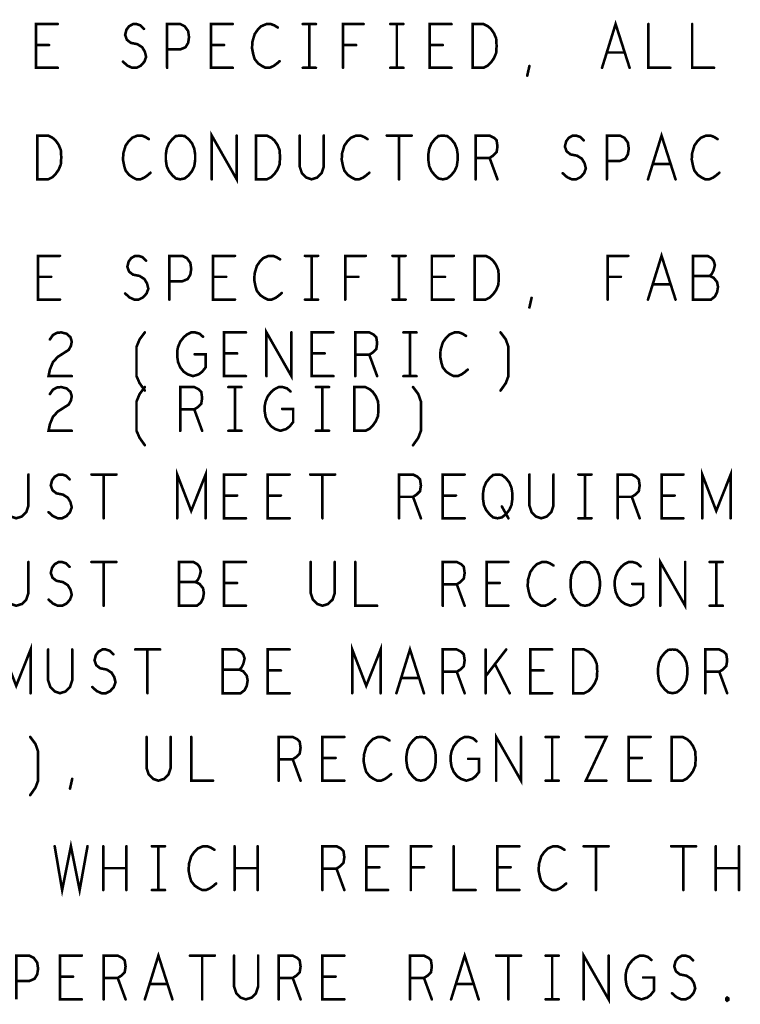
# Model space of a CAD drawing. Extents: x 28 to 61, y 24.9 to 46.
# Tile 76 of 96: x 50 to 51.6, y 36 to 38.3. Entities that reach past the tile are written whole.
import ezdxf

# ---------------------------------------------------------------- set-up
doc = ezdxf.new("R2010")
doc.units = 0
doc.layers.add('1', color=2, linetype='CONTINUOUS')

msp = doc.modelspace()

# ---------------------------------------------------------------- linework, layer by layer
at = {"layer": '1', "const_width": 0.006}
for points in [[(50.09, 38.171), (50.04, 38.171), (50.04, 38.271), (50.09, 38.271)], [(50.239, 38.185), (50.249, 38.176), (50.26, 38.171), (50.27, 38.171), (50.28, 38.176), (50.288, 38.185), (50.292, 38.196), (50.289, 38.208), (50.283, 38.218), (50.272, 38.225), (50.257, 38.228), (50.248, 38.235), (50.244, 38.246), (50.247, 38.258), (50.253, 38.266), (50.262, 38.271), (50.27, 38.271), (50.279, 38.268), (50.287, 38.26)], [(50.34, 38.171), (50.34, 38.271), (50.37, 38.271), (50.38, 38.266), (50.388, 38.255), (50.39, 38.241), (50.388, 38.228), (50.382, 38.218), (50.37, 38.213), (50.34, 38.213)], [(50.49, 38.171), (50.44, 38.171), (50.44, 38.271), (50.49, 38.271)], [(50.593, 38.263), (50.585, 38.268), (50.577, 38.271), (50.567, 38.271), (50.555, 38.266), (50.547, 38.258), (50.54, 38.248), (50.535, 38.231), (50.534, 38.216), (50.537, 38.201), (50.54, 38.191), (50.548, 38.181), (50.557, 38.175), (50.565, 38.171), (50.574, 38.171), (50.583, 38.175), (50.59, 38.18), (50.597, 38.186)], [(50.65, 38.271), (50.68, 38.271)], [(50.665, 38.271), (50.665, 38.171)], [(50.742, 38.171), (50.742, 38.271), (50.789, 38.271)], [(50.85, 38.271), (50.88, 38.271)], [(50.865, 38.271), (50.865, 38.171)], [(50.99, 38.171), (50.94, 38.171), (50.94, 38.271), (50.99, 38.271)], [(51.038, 38.171), (51.038, 38.271), (51.063, 38.271), (51.073, 38.266), (51.08, 38.26), (51.087, 38.25), (51.092, 38.238), (51.093, 38.221), (51.092, 38.205), (51.087, 38.193), (51.08, 38.183), (51.073, 38.176), (51.063, 38.171), (51.038, 38.171)], [(51.334, 38.171), (51.365, 38.271), (51.397, 38.171)], [(51.44, 38.271), (51.44, 38.171), (51.49, 38.171)], [(51.54, 38.271), (51.54, 38.171), (51.59, 38.171)], [(50.07, 38.223), (50.04, 38.223)], [(50.47, 38.223), (50.44, 38.223)], [(50.772, 38.223), (50.742, 38.223)], [(50.97, 38.223), (50.94, 38.223)], [(51.385, 38.206), (51.345, 38.206)], [(50.65, 38.171), (50.68, 38.171)], [(50.85, 38.171), (50.88, 38.171)], [(51.163, 38.153), (51.168, 38.175)], [(50.442, 37.916), (50.442, 38.016), (50.499, 37.916), (50.499, 38.016)], [(51.439, 37.916), (51.47, 38.016), (51.502, 37.916)], [(50.043, 37.916), (50.043, 38.016), (50.068, 38.016), (50.078, 38.011), (50.085, 38.005), (50.092, 37.995), (50.097, 37.983), (50.098, 37.966), (50.097, 37.95), (50.092, 37.938), (50.085, 37.928), (50.078, 37.921), (50.068, 37.916), (50.043, 37.916)], [(50.298, 38.008), (50.29, 38.013), (50.282, 38.016), (50.272, 38.016), (50.26, 38.011), (50.252, 38.003), (50.245, 37.993), (50.24, 37.976), (50.239, 37.961), (50.242, 37.946), (50.245, 37.936), (50.253, 37.926), (50.262, 37.92), (50.27, 37.916), (50.279, 37.916), (50.288, 37.92), (50.295, 37.925), (50.302, 37.931)], [(50.37, 37.916), (50.36, 37.918), (50.352, 37.925), (50.344, 37.935), (50.339, 37.946), (50.337, 37.96), (50.337, 37.973), (50.339, 37.986), (50.344, 37.998), (50.352, 38.008), (50.36, 38.015), (50.37, 38.016), (50.38, 38.015), (50.389, 38.008), (50.397, 37.998), (50.402, 37.986), (50.404, 37.973), (50.404, 37.96), (50.402, 37.946), (50.397, 37.935), (50.389, 37.925), (50.38, 37.918), (50.37, 37.916)], [(50.543, 37.916), (50.543, 38.016), (50.568, 38.016), (50.578, 38.011), (50.585, 38.005), (50.592, 37.995), (50.597, 37.983), (50.598, 37.966), (50.597, 37.95), (50.592, 37.938), (50.585, 37.928), (50.578, 37.921), (50.568, 37.916), (50.543, 37.916)], [(50.643, 38.016), (50.643, 37.945), (50.648, 37.93), (50.658, 37.92), (50.67, 37.916), (50.683, 37.92), (50.693, 37.93), (50.698, 37.945), (50.698, 38.016)], [(50.798, 38.008), (50.79, 38.013), (50.782, 38.016), (50.772, 38.016), (50.76, 38.011), (50.752, 38.003), (50.745, 37.993), (50.74, 37.976), (50.739, 37.961), (50.742, 37.946), (50.745, 37.936), (50.753, 37.926), (50.762, 37.92), (50.77, 37.916), (50.779, 37.916), (50.788, 37.92), (50.795, 37.925), (50.802, 37.931)], [(50.842, 38.016), (50.899, 38.016)], [(50.87, 38.016), (50.87, 37.916)], [(50.97, 37.916), (50.96, 37.918), (50.952, 37.925), (50.944, 37.935), (50.939, 37.946), (50.937, 37.96), (50.937, 37.973), (50.939, 37.986), (50.944, 37.998), (50.952, 38.008), (50.96, 38.015), (50.97, 38.016), (50.98, 38.015), (50.989, 38.008), (50.997, 37.998), (51.002, 37.986), (51.004, 37.973), (51.004, 37.96), (51.002, 37.946), (50.997, 37.935), (50.989, 37.925), (50.98, 37.918), (50.97, 37.916)], [(51.045, 37.916), (51.045, 38.016), (51.077, 38.016), (51.087, 38.011), (51.093, 38.005), (51.095, 37.991), (51.093, 37.978), (51.085, 37.97), (51.077, 37.965), (51.045, 37.965)], [(51.244, 37.93), (51.254, 37.921), (51.265, 37.916), (51.275, 37.916), (51.285, 37.921), (51.293, 37.93), (51.297, 37.941), (51.294, 37.953), (51.288, 37.963), (51.277, 37.97), (51.262, 37.973), (51.253, 37.98), (51.249, 37.991), (51.252, 38.003), (51.258, 38.011), (51.267, 38.016), (51.275, 38.016), (51.284, 38.013), (51.292, 38.005)], [(51.345, 37.916), (51.345, 38.016), (51.375, 38.016), (51.385, 38.011), (51.393, 38), (51.395, 37.986), (51.393, 37.973), (51.387, 37.963), (51.375, 37.958), (51.345, 37.958)], [(51.598, 38.008), (51.59, 38.013), (51.582, 38.016), (51.572, 38.016), (51.56, 38.011), (51.552, 38.003), (51.545, 37.993), (51.54, 37.976), (51.539, 37.961), (51.542, 37.946), (51.545, 37.936), (51.553, 37.926), (51.562, 37.92), (51.57, 37.916), (51.579, 37.916), (51.588, 37.92), (51.595, 37.925), (51.602, 37.931)], [(51.077, 37.965), (51.095, 37.916)], [(51.49, 37.951), (51.45, 37.951)], [(50.095, 37.641), (50.045, 37.641), (50.045, 37.741), (50.095, 37.741)], [(50.244, 37.655), (50.254, 37.646), (50.265, 37.641), (50.275, 37.641), (50.285, 37.646), (50.293, 37.655), (50.297, 37.666), (50.294, 37.678), (50.288, 37.688), (50.277, 37.695), (50.262, 37.698), (50.253, 37.705), (50.249, 37.716), (50.252, 37.728), (50.258, 37.736), (50.267, 37.741), (50.275, 37.741), (50.284, 37.738), (50.292, 37.73)], [(50.345, 37.641), (50.345, 37.741), (50.375, 37.741), (50.385, 37.736), (50.393, 37.725), (50.395, 37.711), (50.393, 37.698), (50.387, 37.688), (50.375, 37.683), (50.345, 37.683)], [(50.495, 37.641), (50.445, 37.641), (50.445, 37.741), (50.495, 37.741)], [(50.598, 37.733), (50.59, 37.738), (50.582, 37.741), (50.572, 37.741), (50.56, 37.736), (50.552, 37.728), (50.545, 37.718), (50.54, 37.701), (50.539, 37.686), (50.542, 37.671), (50.545, 37.661), (50.553, 37.651), (50.562, 37.645), (50.57, 37.641), (50.579, 37.641), (50.588, 37.645), (50.595, 37.65), (50.602, 37.656)], [(50.655, 37.741), (50.685, 37.741)], [(50.67, 37.741), (50.67, 37.641)], [(50.747, 37.641), (50.747, 37.741), (50.794, 37.741)], [(50.855, 37.741), (50.885, 37.741)], [(50.87, 37.741), (50.87, 37.641)], [(50.995, 37.641), (50.945, 37.641), (50.945, 37.741), (50.995, 37.741)], [(51.043, 37.641), (51.043, 37.741), (51.068, 37.741), (51.078, 37.736), (51.085, 37.73), (51.092, 37.72), (51.097, 37.708), (51.098, 37.691), (51.097, 37.675), (51.092, 37.663), (51.085, 37.653), (51.078, 37.646), (51.068, 37.641), (51.043, 37.641)], [(51.347, 37.641), (51.347, 37.741), (51.394, 37.741)], [(51.439, 37.641), (51.47, 37.741), (51.502, 37.641)], [(51.58, 37.695), (51.585, 37.7), (51.589, 37.708), (51.592, 37.72), (51.589, 37.73), (51.584, 37.736), (51.575, 37.741), (51.542, 37.741), (51.542, 37.641), (51.583, 37.641), (51.592, 37.648), (51.597, 37.658), (51.599, 37.67), (51.597, 37.681), (51.589, 37.691), (51.58, 37.695), (51.542, 37.695)], [(50.075, 37.693), (50.045, 37.693)], [(50.475, 37.693), (50.445, 37.693)], [(50.777, 37.693), (50.747, 37.693)], [(50.975, 37.693), (50.945, 37.693)], [(51.377, 37.693), (51.347, 37.693)], [(51.49, 37.676), (51.45, 37.676)], [(50.655, 37.641), (50.685, 37.641)], [(50.855, 37.641), (50.885, 37.641)], [(51.168, 37.623), (51.173, 37.645)], [(50.567, 37.466), (50.567, 37.566), (50.624, 37.466), (50.624, 37.566)], [(50.072, 37.55), (50.079, 37.56), (50.088, 37.565), (50.098, 37.566), (50.11, 37.563), (50.119, 37.555), (50.122, 37.545), (50.12, 37.535), (50.115, 37.526), (50.09, 37.51), (50.079, 37.498), (50.072, 37.481), (50.069, 37.466), (50.122, 37.466)], [(50.289, 37.433), (50.277, 37.45), (50.27, 37.466), (50.27, 37.533), (50.277, 37.55), (50.289, 37.566)], [(50.403, 37.516), (50.428, 37.516), (50.428, 37.486), (50.42, 37.476), (50.412, 37.47), (50.399, 37.466), (50.387, 37.47), (50.378, 37.476), (50.37, 37.486), (50.365, 37.498), (50.363, 37.511), (50.363, 37.523), (50.365, 37.533), (50.37, 37.545), (50.378, 37.555), (50.385, 37.561), (50.395, 37.566), (50.404, 37.566), (50.414, 37.563), (50.422, 37.556)], [(50.52, 37.466), (50.47, 37.466), (50.47, 37.566), (50.52, 37.566)], [(50.72, 37.466), (50.67, 37.466), (50.67, 37.566), (50.72, 37.566)], [(50.77, 37.466), (50.77, 37.566), (50.802, 37.566), (50.812, 37.561), (50.818, 37.555), (50.82, 37.541), (50.818, 37.528), (50.81, 37.52), (50.802, 37.515), (50.77, 37.515)], [(50.88, 37.566), (50.91, 37.566)], [(50.895, 37.566), (50.895, 37.466)], [(51.023, 37.558), (51.015, 37.563), (51.007, 37.566), (50.997, 37.566), (50.985, 37.561), (50.977, 37.553), (50.97, 37.543), (50.965, 37.526), (50.964, 37.511), (50.967, 37.496), (50.97, 37.486), (50.978, 37.476), (50.987, 37.47), (50.995, 37.466), (51.004, 37.466), (51.013, 37.47), (51.02, 37.475), (51.027, 37.481)], [(51.102, 37.433), (51.114, 37.45), (51.12, 37.466), (51.12, 37.533), (51.114, 37.55), (51.102, 37.566)], [(50.5, 37.518), (50.47, 37.518)], [(50.7, 37.518), (50.67, 37.518)], [(50.802, 37.515), (50.82, 37.466)], [(50.88, 37.466), (50.91, 37.466)], [(50.072, 37.425), (50.079, 37.435), (50.088, 37.44), (50.098, 37.441), (50.11, 37.438), (50.119, 37.43), (50.122, 37.42), (50.12, 37.41), (50.115, 37.401), (50.09, 37.385), (50.079, 37.373), (50.072, 37.356), (50.069, 37.341), (50.122, 37.341)], [(50.289, 37.308), (50.277, 37.325), (50.27, 37.341), (50.27, 37.408), (50.277, 37.425), (50.289, 37.441)], [(50.37, 37.341), (50.37, 37.441), (50.402, 37.441), (50.412, 37.436), (50.418, 37.43), (50.42, 37.416), (50.418, 37.403), (50.41, 37.395), (50.402, 37.39), (50.37, 37.39)], [(50.48, 37.441), (50.51, 37.441)], [(50.495, 37.441), (50.495, 37.341)], [(50.603, 37.391), (50.628, 37.391), (50.628, 37.361), (50.62, 37.351), (50.612, 37.345), (50.599, 37.341), (50.587, 37.345), (50.578, 37.351), (50.57, 37.361), (50.565, 37.373), (50.563, 37.386), (50.563, 37.398), (50.565, 37.408), (50.57, 37.42), (50.578, 37.43), (50.585, 37.436), (50.595, 37.441), (50.604, 37.441), (50.614, 37.438), (50.622, 37.431)], [(50.68, 37.441), (50.71, 37.441)], [(50.695, 37.441), (50.695, 37.341)], [(50.768, 37.341), (50.768, 37.441), (50.793, 37.441), (50.803, 37.436), (50.81, 37.43), (50.817, 37.42), (50.822, 37.408), (50.823, 37.391), (50.822, 37.375), (50.817, 37.363), (50.81, 37.353), (50.803, 37.346), (50.793, 37.341), (50.768, 37.341)], [(50.902, 37.308), (50.914, 37.325), (50.92, 37.341), (50.92, 37.408), (50.914, 37.425), (50.902, 37.441)], [(50.402, 37.39), (50.42, 37.341)], [(50.48, 37.341), (50.51, 37.341)], [(50.68, 37.341), (50.71, 37.341)], [(49.968, 37.241), (49.968, 37.17), (49.973, 37.155), (49.983, 37.145), (49.995, 37.141), (50.008, 37.145), (50.018, 37.155), (50.023, 37.17), (50.023, 37.241)], [(50.069, 37.155), (50.079, 37.146), (50.09, 37.141), (50.1, 37.141), (50.11, 37.146), (50.118, 37.155), (50.122, 37.166), (50.119, 37.178), (50.113, 37.188), (50.102, 37.195), (50.087, 37.198), (50.078, 37.205), (50.074, 37.216), (50.077, 37.228), (50.083, 37.236), (50.092, 37.241), (50.1, 37.241), (50.109, 37.238), (50.117, 37.23)], [(50.167, 37.241), (50.224, 37.241)], [(50.195, 37.241), (50.195, 37.141)], [(50.363, 37.141), (50.363, 37.241), (50.395, 37.158), (50.428, 37.241), (50.428, 37.141)], [(50.52, 37.141), (50.47, 37.141), (50.47, 37.241), (50.52, 37.241)], [(50.62, 37.141), (50.57, 37.141), (50.57, 37.241), (50.62, 37.241)], [(50.667, 37.241), (50.724, 37.241)], [(50.695, 37.241), (50.695, 37.141)], [(50.87, 37.141), (50.87, 37.241), (50.902, 37.241), (50.912, 37.236), (50.918, 37.23), (50.92, 37.216), (50.918, 37.203), (50.91, 37.195), (50.902, 37.19), (50.87, 37.19)], [(51.02, 37.141), (50.97, 37.141), (50.97, 37.241), (51.02, 37.241)], [(51.095, 37.141), (51.085, 37.143), (51.077, 37.15), (51.069, 37.16), (51.064, 37.171), (51.062, 37.185), (51.062, 37.198), (51.064, 37.211), (51.069, 37.223), (51.077, 37.233), (51.085, 37.24), (51.095, 37.241), (51.105, 37.24), (51.114, 37.233), (51.122, 37.223), (51.127, 37.211), (51.129, 37.198), (51.129, 37.185), (51.127, 37.171), (51.122, 37.16), (51.114, 37.15), (51.105, 37.143), (51.095, 37.141)], [(51.168, 37.241), (51.168, 37.17), (51.173, 37.155), (51.183, 37.145), (51.195, 37.141), (51.208, 37.145), (51.218, 37.155), (51.223, 37.17), (51.223, 37.241)], [(51.28, 37.241), (51.31, 37.241)], [(51.295, 37.241), (51.295, 37.141)], [(51.37, 37.141), (51.37, 37.241), (51.402, 37.241), (51.412, 37.236), (51.418, 37.23), (51.42, 37.216), (51.418, 37.203), (51.41, 37.195), (51.402, 37.19), (51.37, 37.19)], [(51.52, 37.141), (51.47, 37.141), (51.47, 37.241), (51.52, 37.241)], [(51.563, 37.141), (51.563, 37.241), (51.595, 37.158), (51.628, 37.241), (51.628, 37.141)], [(50.5, 37.193), (50.47, 37.193)], [(50.6, 37.193), (50.57, 37.193)], [(50.902, 37.19), (50.92, 37.141)], [(51, 37.193), (50.97, 37.193)], [(51.402, 37.19), (51.42, 37.141)], [(51.5, 37.193), (51.47, 37.193)], [(51.105, 37.168), (51.12, 37.141)], [(51.28, 37.141), (51.31, 37.141)], [(49.968, 37.041), (49.968, 36.97), (49.973, 36.955), (49.983, 36.945), (49.995, 36.941), (50.008, 36.945), (50.018, 36.955), (50.023, 36.97), (50.023, 37.041)], [(50.069, 36.955), (50.079, 36.946), (50.09, 36.941), (50.1, 36.941), (50.11, 36.946), (50.118, 36.955), (50.122, 36.966), (50.119, 36.978), (50.113, 36.988), (50.102, 36.995), (50.087, 36.998), (50.078, 37.005), (50.074, 37.016), (50.077, 37.028), (50.083, 37.036), (50.092, 37.041), (50.1, 37.041), (50.109, 37.038), (50.117, 37.03)], [(50.167, 37.041), (50.224, 37.041)], [(50.195, 37.041), (50.195, 36.941)], [(50.405, 36.995), (50.41, 37), (50.414, 37.008), (50.417, 37.02), (50.414, 37.03), (50.409, 37.036), (50.4, 37.041), (50.367, 37.041), (50.367, 36.941), (50.408, 36.941), (50.417, 36.948), (50.422, 36.958), (50.424, 36.97), (50.422, 36.981), (50.414, 36.991), (50.405, 36.995), (50.367, 36.995)], [(50.52, 36.941), (50.47, 36.941), (50.47, 37.041), (50.52, 37.041)], [(50.668, 37.041), (50.668, 36.97), (50.673, 36.955), (50.683, 36.945), (50.695, 36.941), (50.708, 36.945), (50.718, 36.955), (50.723, 36.97), (50.723, 37.041)], [(50.77, 37.041), (50.77, 36.941), (50.82, 36.941)], [(50.97, 36.941), (50.97, 37.041), (51.002, 37.041), (51.012, 37.036), (51.018, 37.03), (51.02, 37.016), (51.018, 37.003), (51.01, 36.995), (51.002, 36.99), (50.97, 36.99)], [(51.12, 36.941), (51.07, 36.941), (51.07, 37.041), (51.12, 37.041)], [(51.223, 37.033), (51.215, 37.038), (51.207, 37.041), (51.197, 37.041), (51.185, 37.036), (51.177, 37.028), (51.17, 37.018), (51.165, 37.001), (51.164, 36.986), (51.167, 36.971), (51.17, 36.961), (51.178, 36.951), (51.187, 36.945), (51.195, 36.941), (51.204, 36.941), (51.213, 36.945), (51.22, 36.95), (51.227, 36.956)], [(51.295, 36.941), (51.285, 36.943), (51.277, 36.95), (51.269, 36.96), (51.264, 36.971), (51.262, 36.985), (51.262, 36.998), (51.264, 37.011), (51.269, 37.023), (51.277, 37.033), (51.285, 37.04), (51.295, 37.041), (51.305, 37.04), (51.314, 37.033), (51.322, 37.023), (51.327, 37.011), (51.329, 36.998), (51.329, 36.985), (51.327, 36.971), (51.322, 36.96), (51.314, 36.95), (51.305, 36.943), (51.295, 36.941)], [(51.403, 36.991), (51.428, 36.991), (51.428, 36.961), (51.42, 36.951), (51.412, 36.945), (51.399, 36.941), (51.387, 36.945), (51.378, 36.951), (51.37, 36.961), (51.365, 36.973), (51.363, 36.986), (51.363, 36.998), (51.365, 37.008), (51.37, 37.02), (51.378, 37.03), (51.385, 37.036), (51.395, 37.041), (51.404, 37.041), (51.414, 37.038), (51.422, 37.031)], [(51.467, 36.941), (51.467, 37.041), (51.524, 36.941), (51.524, 37.041)], [(51.58, 37.041), (51.61, 37.041)], [(51.595, 37.041), (51.595, 36.941)], [(50.5, 36.993), (50.47, 36.993)], [(51.002, 36.99), (51.02, 36.941)], [(51.1, 36.993), (51.07, 36.993)], [(51.58, 36.941), (51.61, 36.941)], [(49.963, 36.741), (49.963, 36.841), (49.995, 36.758), (50.028, 36.841), (50.028, 36.741)], [(50.763, 36.741), (50.763, 36.841), (50.795, 36.758), (50.828, 36.841), (50.828, 36.741)], [(50.068, 36.841), (50.068, 36.77), (50.073, 36.755), (50.083, 36.745), (50.095, 36.741), (50.108, 36.745), (50.118, 36.755), (50.123, 36.77), (50.123, 36.841)], [(50.169, 36.755), (50.179, 36.746), (50.19, 36.741), (50.2, 36.741), (50.21, 36.746), (50.218, 36.755), (50.222, 36.766), (50.219, 36.778), (50.213, 36.788), (50.202, 36.795), (50.187, 36.798), (50.178, 36.805), (50.174, 36.816), (50.177, 36.828), (50.183, 36.836), (50.192, 36.841), (50.2, 36.841), (50.209, 36.838), (50.217, 36.83)], [(50.267, 36.841), (50.324, 36.841)], [(50.295, 36.841), (50.295, 36.741)], [(50.505, 36.795), (50.51, 36.8), (50.514, 36.808), (50.517, 36.82), (50.514, 36.83), (50.509, 36.836), (50.5, 36.841), (50.467, 36.841), (50.467, 36.741), (50.508, 36.741), (50.517, 36.748), (50.522, 36.758), (50.524, 36.77), (50.522, 36.781), (50.514, 36.791), (50.505, 36.795), (50.467, 36.795)], [(50.62, 36.741), (50.57, 36.741), (50.57, 36.841), (50.62, 36.841)], [(50.864, 36.741), (50.895, 36.841), (50.927, 36.741)], [(50.97, 36.741), (50.97, 36.841), (51.002, 36.841), (51.012, 36.836), (51.018, 36.83), (51.02, 36.816), (51.018, 36.803), (51.01, 36.795), (51.002, 36.79), (50.97, 36.79)], [(51.068, 36.741), (51.068, 36.841)], [(51.115, 36.841), (51.068, 36.78)], [(51.22, 36.741), (51.17, 36.741), (51.17, 36.841), (51.22, 36.841)], [(51.268, 36.741), (51.268, 36.841), (51.293, 36.841), (51.303, 36.836), (51.31, 36.83), (51.317, 36.82), (51.322, 36.808), (51.323, 36.791), (51.322, 36.775), (51.317, 36.763), (51.31, 36.753), (51.303, 36.746), (51.293, 36.741), (51.268, 36.741)], [(51.495, 36.741), (51.485, 36.743), (51.477, 36.75), (51.469, 36.76), (51.464, 36.771), (51.462, 36.785), (51.462, 36.798), (51.464, 36.811), (51.469, 36.823), (51.477, 36.833), (51.485, 36.84), (51.495, 36.841), (51.505, 36.84), (51.514, 36.833), (51.522, 36.823), (51.527, 36.811), (51.529, 36.798), (51.529, 36.785), (51.527, 36.771), (51.522, 36.76), (51.514, 36.75), (51.505, 36.743), (51.495, 36.741)], [(51.57, 36.741), (51.57, 36.841), (51.602, 36.841), (51.612, 36.836), (51.618, 36.83), (51.62, 36.816), (51.618, 36.803), (51.61, 36.795), (51.602, 36.79), (51.57, 36.79)], [(51.123, 36.741), (51.089, 36.808)], [(50.6, 36.793), (50.57, 36.793)], [(51.002, 36.79), (51.02, 36.741)], [(51.2, 36.793), (51.17, 36.793)], [(51.602, 36.79), (51.62, 36.741)], [(50.915, 36.776), (50.875, 36.776)], [(51.092, 36.541), (51.092, 36.641), (51.149, 36.541), (51.149, 36.641)], [(50.027, 36.508), (50.039, 36.525), (50.045, 36.541), (50.045, 36.608), (50.039, 36.625), (50.027, 36.641)], [(50.293, 36.641), (50.293, 36.57), (50.298, 36.555), (50.308, 36.545), (50.32, 36.541), (50.333, 36.545), (50.343, 36.555), (50.348, 36.57), (50.348, 36.641)], [(50.395, 36.641), (50.395, 36.541), (50.445, 36.541)], [(50.595, 36.541), (50.595, 36.641), (50.627, 36.641), (50.637, 36.636), (50.643, 36.63), (50.645, 36.616), (50.643, 36.603), (50.635, 36.595), (50.627, 36.59), (50.595, 36.59)], [(50.745, 36.541), (50.695, 36.541), (50.695, 36.641), (50.745, 36.641)], [(50.848, 36.633), (50.84, 36.638), (50.832, 36.641), (50.822, 36.641), (50.81, 36.636), (50.802, 36.628), (50.795, 36.618), (50.79, 36.601), (50.789, 36.586), (50.792, 36.571), (50.795, 36.561), (50.803, 36.551), (50.812, 36.545), (50.82, 36.541), (50.829, 36.541), (50.838, 36.545), (50.845, 36.55), (50.852, 36.556)], [(50.92, 36.541), (50.91, 36.543), (50.902, 36.55), (50.894, 36.56), (50.889, 36.571), (50.887, 36.585), (50.887, 36.598), (50.889, 36.611), (50.894, 36.623), (50.902, 36.633), (50.91, 36.64), (50.92, 36.641), (50.93, 36.64), (50.939, 36.633), (50.947, 36.623), (50.952, 36.611), (50.954, 36.598), (50.954, 36.585), (50.952, 36.571), (50.947, 36.56), (50.939, 36.55), (50.93, 36.543), (50.92, 36.541)], [(51.028, 36.591), (51.053, 36.591), (51.053, 36.561), (51.045, 36.551), (51.037, 36.545), (51.024, 36.541), (51.012, 36.545), (51.003, 36.551), (50.995, 36.561), (50.99, 36.573), (50.988, 36.586), (50.988, 36.598), (50.99, 36.608), (50.995, 36.62), (51.003, 36.63), (51.01, 36.636), (51.02, 36.641), (51.029, 36.641), (51.039, 36.638), (51.047, 36.631)], [(51.205, 36.641), (51.235, 36.641)], [(51.22, 36.641), (51.22, 36.541)], [(51.297, 36.641), (51.344, 36.641), (51.297, 36.541), (51.344, 36.541)], [(51.445, 36.541), (51.395, 36.541), (51.395, 36.641), (51.445, 36.641)], [(51.493, 36.541), (51.493, 36.641), (51.518, 36.641), (51.528, 36.636), (51.535, 36.63), (51.542, 36.62), (51.547, 36.608), (51.548, 36.591), (51.547, 36.575), (51.542, 36.563), (51.535, 36.553), (51.528, 36.546), (51.518, 36.541), (51.493, 36.541)], [(50.627, 36.59), (50.645, 36.541)], [(50.725, 36.593), (50.695, 36.593)], [(51.425, 36.593), (51.395, 36.593)], [(50.118, 36.523), (50.123, 36.545)], [(51.205, 36.541), (51.235, 36.541)], [(50.083, 36.391), (50.1, 36.291), (50.12, 36.391), (50.14, 36.291), (50.158, 36.391)], [(50.194, 36.291), (50.194, 36.391)], [(50.247, 36.391), (50.247, 36.291)], [(50.305, 36.391), (50.335, 36.391)], [(50.32, 36.391), (50.32, 36.291)], [(50.448, 36.383), (50.44, 36.388), (50.432, 36.391), (50.422, 36.391), (50.41, 36.386), (50.402, 36.378), (50.395, 36.368), (50.39, 36.351), (50.389, 36.336), (50.392, 36.321), (50.395, 36.311), (50.403, 36.301), (50.412, 36.295), (50.42, 36.291), (50.429, 36.291), (50.438, 36.295), (50.445, 36.3), (50.452, 36.306)], [(50.494, 36.291), (50.494, 36.391)], [(50.547, 36.391), (50.547, 36.291)], [(50.695, 36.291), (50.695, 36.391), (50.727, 36.391), (50.737, 36.386), (50.743, 36.38), (50.745, 36.366), (50.743, 36.353), (50.735, 36.345), (50.727, 36.34), (50.695, 36.34)], [(50.845, 36.291), (50.795, 36.291), (50.795, 36.391), (50.845, 36.391)], [(50.897, 36.291), (50.897, 36.391), (50.944, 36.391)], [(50.995, 36.391), (50.995, 36.291), (51.045, 36.291)], [(51.145, 36.291), (51.095, 36.291), (51.095, 36.391), (51.145, 36.391)], [(51.248, 36.383), (51.24, 36.388), (51.232, 36.391), (51.222, 36.391), (51.21, 36.386), (51.202, 36.378), (51.195, 36.368), (51.19, 36.351), (51.189, 36.336), (51.192, 36.321), (51.195, 36.311), (51.203, 36.301), (51.212, 36.295), (51.22, 36.291), (51.229, 36.291), (51.238, 36.295), (51.245, 36.3), (51.252, 36.306)], [(51.292, 36.391), (51.349, 36.391)], [(51.32, 36.391), (51.32, 36.291)], [(51.492, 36.391), (51.549, 36.391)], [(51.52, 36.391), (51.52, 36.291)], [(51.594, 36.291), (51.594, 36.391)], [(51.647, 36.391), (51.647, 36.291)], [(50.247, 36.341), (50.194, 36.341)], [(50.547, 36.341), (50.494, 36.341)], [(50.727, 36.34), (50.745, 36.291)], [(50.825, 36.343), (50.795, 36.343)], [(50.927, 36.343), (50.897, 36.343)], [(51.125, 36.343), (51.095, 36.343)], [(51.647, 36.341), (51.594, 36.341)], [(50.305, 36.291), (50.335, 36.291)], [(49.995, 36.041), (49.995, 36.141), (50.025, 36.141), (50.035, 36.136), (50.043, 36.125), (50.045, 36.111), (50.043, 36.098), (50.037, 36.088), (50.025, 36.083), (49.995, 36.083)], [(50.145, 36.041), (50.095, 36.041), (50.095, 36.141), (50.145, 36.141)], [(50.195, 36.041), (50.195, 36.141), (50.227, 36.141), (50.237, 36.136), (50.243, 36.13), (50.245, 36.116), (50.243, 36.103), (50.235, 36.095), (50.227, 36.09), (50.195, 36.09)], [(50.289, 36.041), (50.32, 36.141), (50.352, 36.041)], [(50.392, 36.141), (50.449, 36.141)], [(50.42, 36.141), (50.42, 36.041)], [(50.493, 36.141), (50.493, 36.07), (50.498, 36.055), (50.508, 36.045), (50.52, 36.041), (50.533, 36.045), (50.543, 36.055), (50.548, 36.07), (50.548, 36.141)], [(50.595, 36.041), (50.595, 36.141), (50.627, 36.141), (50.637, 36.136), (50.643, 36.13), (50.645, 36.116), (50.643, 36.103), (50.635, 36.095), (50.627, 36.09), (50.595, 36.09)], [(50.745, 36.041), (50.695, 36.041), (50.695, 36.141), (50.745, 36.141)], [(50.895, 36.041), (50.895, 36.141), (50.927, 36.141), (50.937, 36.136), (50.943, 36.13), (50.945, 36.116), (50.943, 36.103), (50.935, 36.095), (50.927, 36.09), (50.895, 36.09)], [(50.989, 36.041), (51.02, 36.141), (51.052, 36.041)], [(51.092, 36.141), (51.149, 36.141)], [(51.12, 36.141), (51.12, 36.041)], [(51.205, 36.141), (51.235, 36.141)], [(51.22, 36.141), (51.22, 36.041)], [(51.292, 36.041), (51.292, 36.141), (51.349, 36.041), (51.349, 36.141)], [(51.428, 36.091), (51.453, 36.091), (51.453, 36.061), (51.445, 36.051), (51.437, 36.045), (51.424, 36.041), (51.412, 36.045), (51.403, 36.051), (51.395, 36.061), (51.39, 36.073), (51.388, 36.086), (51.388, 36.098), (51.39, 36.108), (51.395, 36.12), (51.403, 36.13), (51.41, 36.136), (51.42, 36.141), (51.429, 36.141), (51.439, 36.138), (51.447, 36.131)], [(51.494, 36.055), (51.504, 36.046), (51.515, 36.041), (51.525, 36.041), (51.535, 36.046), (51.543, 36.055), (51.547, 36.066), (51.544, 36.078), (51.538, 36.088), (51.527, 36.095), (51.512, 36.098), (51.503, 36.105), (51.499, 36.116), (51.502, 36.128), (51.508, 36.136), (51.517, 36.141), (51.525, 36.141), (51.534, 36.138), (51.542, 36.13)], [(50.125, 36.093), (50.095, 36.093)], [(50.227, 36.09), (50.245, 36.041)], [(50.627, 36.09), (50.645, 36.041)], [(50.725, 36.093), (50.695, 36.093)], [(50.927, 36.09), (50.945, 36.041)], [(50.34, 36.076), (50.3, 36.076)], [(51.04, 36.076), (51, 36.076)], [(51.205, 36.041), (51.235, 36.041)], [(51.62, 36.038), (51.618, 36.04), (51.618, 36.043), (51.62, 36.045), (51.623, 36.043), (51.623, 36.04), (51.62, 36.038)]]:
    msp.add_lwpolyline(points, dxfattribs=at)
at = {"layer": '1', "const_width": 0.003}
for points in [[(50.0915, 38.271, 1), (50.0885, 38.271, 1)], [(50.4915, 38.271, 1), (50.4885, 38.271, 1)], [(50.6515, 38.271, 1), (50.6485, 38.271, 1)], [(50.6665, 38.271, 1), (50.6635, 38.271, 1)], [(50.6815, 38.271, 1), (50.6785, 38.271, 1)], [(50.7905, 38.271, 1), (50.7875, 38.271, 1)], [(50.8515, 38.271, 1), (50.8485, 38.271, 1)], [(50.8665, 38.271, 1), (50.8635, 38.271, 1)], [(50.8815, 38.271, 1), (50.8785, 38.271, 1)], [(50.9915, 38.271, 1), (50.9885, 38.271, 1)], [(51.4415, 38.271, 1), (51.4385, 38.271, 1)], [(51.5415, 38.271, 1), (51.5385, 38.271, 1)], [(50.2885, 38.26, 1), (50.2855, 38.26, 1)], [(50.5945, 38.263, 1), (50.5915, 38.263, 1)], [(50.0415, 38.223, 1), (50.0385, 38.223, 1)], [(50.0715, 38.223, 1), (50.0685, 38.223, 1)], [(50.3415, 38.213, 1), (50.3385, 38.213, 1)], [(50.4415, 38.223, 1), (50.4385, 38.223, 1)], [(50.4715, 38.223, 1), (50.4685, 38.223, 1)], [(50.7435, 38.223, 1), (50.7405, 38.223, 1)], [(50.7735, 38.223, 1), (50.7705, 38.223, 1)], [(50.9415, 38.223, 1), (50.9385, 38.223, 1)], [(50.9715, 38.223, 1), (50.9685, 38.223, 1)], [(51.3465, 38.206, 1), (51.3435, 38.206, 1)], [(51.3865, 38.206, 1), (51.3835, 38.206, 1)], [(50.2405, 38.185, 1), (50.2375, 38.185, 1)], [(50.5985, 38.186, 1), (50.5955, 38.186, 1)], [(50.0915, 38.171, 1), (50.0885, 38.171, 1)], [(50.3415, 38.171, 1), (50.3385, 38.171, 1)], [(50.4915, 38.171, 1), (50.4885, 38.171, 1)], [(50.6515, 38.171, 1), (50.6485, 38.171, 1)], [(50.6665, 38.171, 1), (50.6635, 38.171, 1)], [(50.6815, 38.171, 1), (50.6785, 38.171, 1)], [(50.7435, 38.171, 1), (50.7405, 38.171, 1)], [(50.8515, 38.171, 1), (50.8485, 38.171, 1)], [(50.8665, 38.171, 1), (50.8635, 38.171, 1)], [(50.8815, 38.171, 1), (50.8785, 38.171, 1)], [(50.9915, 38.171, 1), (50.9885, 38.171, 1)], [(51.0395, 38.171, 1), (51.0365, 38.171, 1)], [(51.0395, 38.171, 1), (51.0365, 38.171, 1)], [(51.1695, 38.175, 1), (51.1665, 38.175, 1)], [(51.3355, 38.171, 1), (51.3325, 38.171, 1)], [(51.3985, 38.171, 1), (51.3955, 38.171, 1)], [(51.4915, 38.171, 1), (51.4885, 38.171, 1)], [(51.5915, 38.171, 1), (51.5885, 38.171, 1)], [(51.1645, 38.153, 1), (51.1615, 38.153, 1)], [(50.2995, 38.008, 1), (50.2965, 38.008, 1)], [(50.5005, 38.016, 1), (50.4975, 38.016, 1)], [(50.6445, 38.016, 1), (50.6415, 38.016, 1)], [(50.6995, 38.016, 1), (50.6965, 38.016, 1)], [(50.7995, 38.008, 1), (50.7965, 38.008, 1)], [(50.8435, 38.016, 1), (50.8405, 38.016, 1)], [(50.8715, 38.016, 1), (50.8685, 38.016, 1)], [(50.9005, 38.016, 1), (50.8975, 38.016, 1)], [(51.2935, 38.005, 1), (51.2905, 38.005, 1)], [(51.5995, 38.008, 1), (51.5965, 38.008, 1)], [(51.0465, 37.965, 1), (51.0435, 37.965, 1)], [(51.0785, 37.965, 1), (51.0755, 37.965, 1)], [(51.3465, 37.958, 1), (51.3435, 37.958, 1)], [(51.4515, 37.951, 1), (51.4485, 37.951, 1)], [(51.4915, 37.951, 1), (51.4885, 37.951, 1)], [(50.0445, 37.916, 1), (50.0415, 37.916, 1)], [(50.0445, 37.916, 1), (50.0415, 37.916, 1)], [(50.3035, 37.931, 1), (50.3005, 37.931, 1)], [(50.3715, 37.916, 1), (50.3685, 37.916, 1)], [(50.3715, 37.916, 1), (50.3685, 37.916, 1)], [(50.4435, 37.916, 1), (50.4405, 37.916, 1)], [(50.5445, 37.916, 1), (50.5415, 37.916, 1)], [(50.5445, 37.916, 1), (50.5415, 37.916, 1)], [(50.8035, 37.931, 1), (50.8005, 37.931, 1)], [(50.8715, 37.916, 1), (50.8685, 37.916, 1)], [(50.9715, 37.916, 1), (50.9685, 37.916, 1)], [(50.9715, 37.916, 1), (50.9685, 37.916, 1)], [(51.0465, 37.916, 1), (51.0435, 37.916, 1)], [(51.0965, 37.916, 1), (51.0935, 37.916, 1)], [(51.2455, 37.93, 1), (51.2425, 37.93, 1)], [(51.3465, 37.916, 1), (51.3435, 37.916, 1)], [(51.4405, 37.916, 1), (51.4375, 37.916, 1)], [(51.5035, 37.916, 1), (51.5005, 37.916, 1)], [(51.6035, 37.931, 1), (51.6005, 37.931, 1)], [(50.0965, 37.741, 1), (50.0935, 37.741, 1)], [(50.2935, 37.73, 1), (50.2905, 37.73, 1)], [(50.4965, 37.741, 1), (50.4935, 37.741, 1)], [(50.5995, 37.733, 1), (50.5965, 37.733, 1)], [(50.6565, 37.741, 1), (50.6535, 37.741, 1)], [(50.6715, 37.741, 1), (50.6685, 37.741, 1)], [(50.6865, 37.741, 1), (50.6835, 37.741, 1)], [(50.7955, 37.741, 1), (50.7925, 37.741, 1)], [(50.8565, 37.741, 1), (50.8535, 37.741, 1)], [(50.8715, 37.741, 1), (50.8685, 37.741, 1)], [(50.8865, 37.741, 1), (50.8835, 37.741, 1)], [(50.9965, 37.741, 1), (50.9935, 37.741, 1)], [(51.3955, 37.741, 1), (51.3925, 37.741, 1)], [(50.0465, 37.693, 1), (50.0435, 37.693, 1)], [(50.0765, 37.693, 1), (50.0735, 37.693, 1)], [(50.4465, 37.693, 1), (50.4435, 37.693, 1)], [(50.4765, 37.693, 1), (50.4735, 37.693, 1)], [(50.7485, 37.693, 1), (50.7455, 37.693, 1)], [(50.7785, 37.693, 1), (50.7755, 37.693, 1)], [(50.9465, 37.693, 1), (50.9435, 37.693, 1)], [(50.9765, 37.693, 1), (50.9735, 37.693, 1)], [(51.3485, 37.693, 1), (51.3455, 37.693, 1)], [(51.3785, 37.693, 1), (51.3755, 37.693, 1)], [(51.5435, 37.695, 1), (51.5405, 37.695, 1)], [(51.5815, 37.695, 1), (51.5785, 37.695, 1)], [(50.3465, 37.683, 1), (50.3435, 37.683, 1)], [(51.4515, 37.676, 1), (51.4485, 37.676, 1)], [(51.4915, 37.676, 1), (51.4885, 37.676, 1)], [(50.0965, 37.641, 1), (50.0935, 37.641, 1)], [(50.2455, 37.655, 1), (50.2425, 37.655, 1)], [(50.3465, 37.641, 1), (50.3435, 37.641, 1)], [(50.4965, 37.641, 1), (50.4935, 37.641, 1)], [(50.6035, 37.656, 1), (50.6005, 37.656, 1)], [(50.6565, 37.641, 1), (50.6535, 37.641, 1)], [(50.6715, 37.641, 1), (50.6685, 37.641, 1)], [(50.6865, 37.641, 1), (50.6835, 37.641, 1)], [(50.7485, 37.641, 1), (50.7455, 37.641, 1)], [(50.8565, 37.641, 1), (50.8535, 37.641, 1)], [(50.8715, 37.641, 1), (50.8685, 37.641, 1)], [(50.8865, 37.641, 1), (50.8835, 37.641, 1)], [(50.9965, 37.641, 1), (50.9935, 37.641, 1)], [(51.0445, 37.641, 1), (51.0415, 37.641, 1)], [(51.0445, 37.641, 1), (51.0415, 37.641, 1)], [(51.1745, 37.645, 1), (51.1715, 37.645, 1)], [(51.3485, 37.641, 1), (51.3455, 37.641, 1)], [(51.4405, 37.641, 1), (51.4375, 37.641, 1)], [(51.5035, 37.641, 1), (51.5005, 37.641, 1)], [(51.1695, 37.623, 1), (51.1665, 37.623, 1)], [(50.0735, 37.55, 1), (50.0705, 37.55, 1)], [(50.2905, 37.566, 1), (50.2875, 37.566, 1)], [(50.4235, 37.556, 1), (50.4205, 37.556, 1)], [(50.5215, 37.566, 1), (50.5185, 37.566, 1)], [(50.6255, 37.566, 1), (50.6225, 37.566, 1)], [(50.7215, 37.566, 1), (50.7185, 37.566, 1)], [(50.8815, 37.566, 1), (50.8785, 37.566, 1)], [(50.8965, 37.566, 1), (50.8935, 37.566, 1)], [(50.9115, 37.566, 1), (50.9085, 37.566, 1)], [(51.0245, 37.558, 1), (51.0215, 37.558, 1)], [(51.1035, 37.566, 1), (51.1005, 37.566, 1)], [(50.4045, 37.516, 1), (50.4015, 37.516, 1)], [(50.4715, 37.518, 1), (50.4685, 37.518, 1)], [(50.5015, 37.518, 1), (50.4985, 37.518, 1)], [(50.6715, 37.518, 1), (50.6685, 37.518, 1)], [(50.7015, 37.518, 1), (50.6985, 37.518, 1)], [(50.7715, 37.515, 1), (50.7685, 37.515, 1)], [(50.8035, 37.515, 1), (50.8005, 37.515, 1)], [(50.1235, 37.466, 1), (50.1205, 37.466, 1)], [(50.5215, 37.466, 1), (50.5185, 37.466, 1)], [(50.5685, 37.466, 1), (50.5655, 37.466, 1)], [(50.7215, 37.466, 1), (50.7185, 37.466, 1)], [(50.7715, 37.466, 1), (50.7685, 37.466, 1)], [(50.8215, 37.466, 1), (50.8185, 37.466, 1)], [(50.8815, 37.466, 1), (50.8785, 37.466, 1)], [(50.8965, 37.466, 1), (50.8935, 37.466, 1)], [(50.9115, 37.466, 1), (50.9085, 37.466, 1)], [(51.0285, 37.481, 1), (51.0255, 37.481, 1)], [(50.2905, 37.441, 1), (50.2875, 37.441, 1)], [(50.4815, 37.441, 1), (50.4785, 37.441, 1)], [(50.4965, 37.441, 1), (50.4935, 37.441, 1)], [(50.5115, 37.441, 1), (50.5085, 37.441, 1)], [(50.6815, 37.441, 1), (50.6785, 37.441, 1)], [(50.6965, 37.441, 1), (50.6935, 37.441, 1)], [(50.7115, 37.441, 1), (50.7085, 37.441, 1)], [(50.9035, 37.441, 1), (50.9005, 37.441, 1)], [(50.0735, 37.425, 1), (50.0705, 37.425, 1)], [(50.2905, 37.433, 1), (50.2875, 37.433, 1)], [(50.6235, 37.431, 1), (50.6205, 37.431, 1)], [(51.1035, 37.433, 1), (51.1005, 37.433, 1)], [(50.3715, 37.39, 1), (50.3685, 37.39, 1)], [(50.4035, 37.39, 1), (50.4005, 37.39, 1)], [(50.6045, 37.391, 1), (50.6015, 37.391, 1)], [(50.1235, 37.341, 1), (50.1205, 37.341, 1)], [(50.3715, 37.341, 1), (50.3685, 37.341, 1)], [(50.4215, 37.341, 1), (50.4185, 37.341, 1)], [(50.4815, 37.341, 1), (50.4785, 37.341, 1)], [(50.4965, 37.341, 1), (50.4935, 37.341, 1)], [(50.5115, 37.341, 1), (50.5085, 37.341, 1)], [(50.6815, 37.341, 1), (50.6785, 37.341, 1)], [(50.6965, 37.341, 1), (50.6935, 37.341, 1)], [(50.7115, 37.341, 1), (50.7085, 37.341, 1)], [(50.7695, 37.341, 1), (50.7665, 37.341, 1)], [(50.7695, 37.341, 1), (50.7665, 37.341, 1)], [(50.2905, 37.308, 1), (50.2875, 37.308, 1)], [(50.9035, 37.308, 1), (50.9005, 37.308, 1)], [(50.0245, 37.241, 1), (50.0215, 37.241, 1)], [(50.1685, 37.241, 1), (50.1655, 37.241, 1)], [(50.1965, 37.241, 1), (50.1935, 37.241, 1)], [(50.2255, 37.241, 1), (50.2225, 37.241, 1)], [(50.5215, 37.241, 1), (50.5185, 37.241, 1)], [(50.6215, 37.241, 1), (50.6185, 37.241, 1)], [(50.6685, 37.241, 1), (50.6655, 37.241, 1)], [(50.6965, 37.241, 1), (50.6935, 37.241, 1)], [(50.7255, 37.241, 1), (50.7225, 37.241, 1)], [(51.0215, 37.241, 1), (51.0185, 37.241, 1)], [(51.1695, 37.241, 1), (51.1665, 37.241, 1)], [(51.2245, 37.241, 1), (51.2215, 37.241, 1)], [(51.2815, 37.241, 1), (51.2785, 37.241, 1)], [(51.2965, 37.241, 1), (51.2935, 37.241, 1)], [(51.3115, 37.241, 1), (51.3085, 37.241, 1)], [(51.5215, 37.241, 1), (51.5185, 37.241, 1)], [(50.1185, 37.23, 1), (50.1155, 37.23, 1)], [(50.4715, 37.193, 1), (50.4685, 37.193, 1)], [(50.5015, 37.193, 1), (50.4985, 37.193, 1)], [(50.5715, 37.193, 1), (50.5685, 37.193, 1)], [(50.6015, 37.193, 1), (50.5985, 37.193, 1)], [(50.8715, 37.19, 1), (50.8685, 37.19, 1)], [(50.9035, 37.19, 1), (50.9005, 37.19, 1)], [(50.9715, 37.193, 1), (50.9685, 37.193, 1)], [(51.0015, 37.193, 1), (50.9985, 37.193, 1)], [(51.3715, 37.19, 1), (51.3685, 37.19, 1)], [(51.4035, 37.19, 1), (51.4005, 37.19, 1)], [(51.4715, 37.193, 1), (51.4685, 37.193, 1)], [(51.5015, 37.193, 1), (51.4985, 37.193, 1)], [(51.1065, 37.168, 1), (51.1035, 37.168, 1)], [(50.0705, 37.155, 1), (50.0675, 37.155, 1)], [(50.1965, 37.141, 1), (50.1935, 37.141, 1)], [(50.3645, 37.141, 1), (50.3615, 37.141, 1)], [(50.4295, 37.141, 1), (50.4265, 37.141, 1)], [(50.5215, 37.141, 1), (50.5185, 37.141, 1)], [(50.6215, 37.141, 1), (50.6185, 37.141, 1)], [(50.6965, 37.141, 1), (50.6935, 37.141, 1)], [(50.8715, 37.141, 1), (50.8685, 37.141, 1)], [(50.9215, 37.141, 1), (50.9185, 37.141, 1)], [(51.0215, 37.141, 1), (51.0185, 37.141, 1)], [(51.0965, 37.141, 1), (51.0935, 37.141, 1)], [(51.0965, 37.141, 1), (51.0935, 37.141, 1)], [(51.1215, 37.141, 1), (51.1185, 37.141, 1)], [(51.2815, 37.141, 1), (51.2785, 37.141, 1)], [(51.2965, 37.141, 1), (51.2935, 37.141, 1)], [(51.3115, 37.141, 1), (51.3085, 37.141, 1)], [(51.3715, 37.141, 1), (51.3685, 37.141, 1)], [(51.4215, 37.141, 1), (51.4185, 37.141, 1)], [(51.5215, 37.141, 1), (51.5185, 37.141, 1)], [(51.5645, 37.141, 1), (51.5615, 37.141, 1)], [(51.6295, 37.141, 1), (51.6265, 37.141, 1)], [(50.0245, 37.041, 1), (50.0215, 37.041, 1)], [(50.1685, 37.041, 1), (50.1655, 37.041, 1)], [(50.1965, 37.041, 1), (50.1935, 37.041, 1)], [(50.2255, 37.041, 1), (50.2225, 37.041, 1)], [(50.5215, 37.041, 1), (50.5185, 37.041, 1)], [(50.6695, 37.041, 1), (50.6665, 37.041, 1)], [(50.7245, 37.041, 1), (50.7215, 37.041, 1)], [(50.7715, 37.041, 1), (50.7685, 37.041, 1)], [(51.1215, 37.041, 1), (51.1185, 37.041, 1)], [(51.2245, 37.033, 1), (51.2215, 37.033, 1)], [(51.4235, 37.031, 1), (51.4205, 37.031, 1)], [(51.5255, 37.041, 1), (51.5225, 37.041, 1)], [(51.5815, 37.041, 1), (51.5785, 37.041, 1)], [(51.5965, 37.041, 1), (51.5935, 37.041, 1)], [(51.6115, 37.041, 1), (51.6085, 37.041, 1)], [(50.1185, 37.03, 1), (50.1155, 37.03, 1)], [(50.3685, 36.995, 1), (50.3655, 36.995, 1)], [(50.4065, 36.995, 1), (50.4035, 36.995, 1)], [(50.4715, 36.993, 1), (50.4685, 36.993, 1)], [(50.5015, 36.993, 1), (50.4985, 36.993, 1)], [(50.9715, 36.99, 1), (50.9685, 36.99, 1)], [(51.0035, 36.99, 1), (51.0005, 36.99, 1)], [(51.0715, 36.993, 1), (51.0685, 36.993, 1)], [(51.1015, 36.993, 1), (51.0985, 36.993, 1)], [(51.4045, 36.991, 1), (51.4015, 36.991, 1)], [(50.0705, 36.955, 1), (50.0675, 36.955, 1)], [(50.1965, 36.941, 1), (50.1935, 36.941, 1)], [(50.5215, 36.941, 1), (50.5185, 36.941, 1)], [(50.8215, 36.941, 1), (50.8185, 36.941, 1)], [(50.9715, 36.941, 1), (50.9685, 36.941, 1)], [(51.0215, 36.941, 1), (51.0185, 36.941, 1)], [(51.1215, 36.941, 1), (51.1185, 36.941, 1)], [(51.2285, 36.956, 1), (51.2255, 36.956, 1)], [(51.2965, 36.941, 1), (51.2935, 36.941, 1)], [(51.2965, 36.941, 1), (51.2935, 36.941, 1)], [(51.4685, 36.941, 1), (51.4655, 36.941, 1)], [(51.5815, 36.941, 1), (51.5785, 36.941, 1)], [(51.5965, 36.941, 1), (51.5935, 36.941, 1)], [(51.6115, 36.941, 1), (51.6085, 36.941, 1)], [(50.0695, 36.841, 1), (50.0665, 36.841, 1)], [(50.1245, 36.841, 1), (50.1215, 36.841, 1)], [(50.2185, 36.83, 1), (50.2155, 36.83, 1)], [(50.2685, 36.841, 1), (50.2655, 36.841, 1)], [(50.2965, 36.841, 1), (50.2935, 36.841, 1)], [(50.3255, 36.841, 1), (50.3225, 36.841, 1)], [(50.6215, 36.841, 1), (50.6185, 36.841, 1)], [(51.0695, 36.841, 1), (51.0665, 36.841, 1)], [(51.1165, 36.841, 1), (51.1135, 36.841, 1)], [(51.2215, 36.841, 1), (51.2185, 36.841, 1)], [(51.0905, 36.808, 1), (51.0875, 36.808, 1)], [(50.4685, 36.795, 1), (50.4655, 36.795, 1)], [(50.5065, 36.795, 1), (50.5035, 36.795, 1)], [(50.5715, 36.793, 1), (50.5685, 36.793, 1)], [(50.6015, 36.793, 1), (50.5985, 36.793, 1)], [(50.9715, 36.79, 1), (50.9685, 36.79, 1)], [(51.0035, 36.79, 1), (51.0005, 36.79, 1)], [(51.1715, 36.793, 1), (51.1685, 36.793, 1)], [(51.2015, 36.793, 1), (51.1985, 36.793, 1)], [(51.5715, 36.79, 1), (51.5685, 36.79, 1)], [(51.6035, 36.79, 1), (51.6005, 36.79, 1)], [(50.8765, 36.776, 1), (50.8735, 36.776, 1)], [(50.9165, 36.776, 1), (50.9135, 36.776, 1)], [(51.0695, 36.78, 1), (51.0665, 36.78, 1)], [(50.0295, 36.741, 1), (50.0265, 36.741, 1)], [(50.1705, 36.755, 1), (50.1675, 36.755, 1)], [(50.2965, 36.741, 1), (50.2935, 36.741, 1)], [(50.6215, 36.741, 1), (50.6185, 36.741, 1)], [(50.7645, 36.741, 1), (50.7615, 36.741, 1)], [(50.8295, 36.741, 1), (50.8265, 36.741, 1)], [(50.8655, 36.741, 1), (50.8625, 36.741, 1)], [(50.9285, 36.741, 1), (50.9255, 36.741, 1)], [(50.9715, 36.741, 1), (50.9685, 36.741, 1)], [(51.0215, 36.741, 1), (51.0185, 36.741, 1)], [(51.0695, 36.741, 1), (51.0665, 36.741, 1)], [(51.1245, 36.741, 1), (51.1215, 36.741, 1)], [(51.2215, 36.741, 1), (51.2185, 36.741, 1)], [(51.2695, 36.741, 1), (51.2665, 36.741, 1)], [(51.2695, 36.741, 1), (51.2665, 36.741, 1)], [(51.4965, 36.741, 1), (51.4935, 36.741, 1)], [(51.4965, 36.741, 1), (51.4935, 36.741, 1)], [(51.5715, 36.741, 1), (51.5685, 36.741, 1)], [(51.6215, 36.741, 1), (51.6185, 36.741, 1)], [(50.0285, 36.641, 1), (50.0255, 36.641, 1)], [(50.2945, 36.641, 1), (50.2915, 36.641, 1)], [(50.3495, 36.641, 1), (50.3465, 36.641, 1)], [(50.3965, 36.641, 1), (50.3935, 36.641, 1)], [(50.7465, 36.641, 1), (50.7435, 36.641, 1)], [(50.8495, 36.633, 1), (50.8465, 36.633, 1)], [(51.0485, 36.631, 1), (51.0455, 36.631, 1)], [(51.1505, 36.641, 1), (51.1475, 36.641, 1)], [(51.2065, 36.641, 1), (51.2035, 36.641, 1)], [(51.2215, 36.641, 1), (51.2185, 36.641, 1)], [(51.2365, 36.641, 1), (51.2335, 36.641, 1)], [(51.2985, 36.641, 1), (51.2955, 36.641, 1)], [(51.4465, 36.641, 1), (51.4435, 36.641, 1)], [(50.5965, 36.59, 1), (50.5935, 36.59, 1)], [(50.6285, 36.59, 1), (50.6255, 36.59, 1)], [(50.6965, 36.593, 1), (50.6935, 36.593, 1)], [(50.7265, 36.593, 1), (50.7235, 36.593, 1)], [(51.0295, 36.591, 1), (51.0265, 36.591, 1)], [(51.3965, 36.593, 1), (51.3935, 36.593, 1)], [(51.4265, 36.593, 1), (51.4235, 36.593, 1)], [(50.1245, 36.545, 1), (50.1215, 36.545, 1)], [(50.4465, 36.541, 1), (50.4435, 36.541, 1)], [(50.5965, 36.541, 1), (50.5935, 36.541, 1)], [(50.6465, 36.541, 1), (50.6435, 36.541, 1)], [(50.7465, 36.541, 1), (50.7435, 36.541, 1)], [(50.8535, 36.556, 1), (50.8505, 36.556, 1)], [(50.9215, 36.541, 1), (50.9185, 36.541, 1)], [(50.9215, 36.541, 1), (50.9185, 36.541, 1)], [(51.0935, 36.541, 1), (51.0905, 36.541, 1)], [(51.2065, 36.541, 1), (51.2035, 36.541, 1)], [(51.2215, 36.541, 1), (51.2185, 36.541, 1)], [(51.2365, 36.541, 1), (51.2335, 36.541, 1)], [(51.3455, 36.541, 1), (51.3425, 36.541, 1)], [(51.4465, 36.541, 1), (51.4435, 36.541, 1)], [(51.4945, 36.541, 1), (51.4915, 36.541, 1)], [(51.4945, 36.541, 1), (51.4915, 36.541, 1)], [(50.1195, 36.523, 1), (50.1165, 36.523, 1)], [(50.0285, 36.508, 1), (50.0255, 36.508, 1)], [(50.0845, 36.391, 1), (50.0815, 36.391, 1)], [(50.1595, 36.391, 1), (50.1565, 36.391, 1)], [(50.1955, 36.391, 1), (50.1925, 36.391, 1)], [(50.2485, 36.391, 1), (50.2455, 36.391, 1)], [(50.3065, 36.391, 1), (50.3035, 36.391, 1)], [(50.3215, 36.391, 1), (50.3185, 36.391, 1)], [(50.3365, 36.391, 1), (50.3335, 36.391, 1)], [(50.4495, 36.383, 1), (50.4465, 36.383, 1)], [(50.4955, 36.391, 1), (50.4925, 36.391, 1)], [(50.5485, 36.391, 1), (50.5455, 36.391, 1)], [(50.8465, 36.391, 1), (50.8435, 36.391, 1)], [(50.9455, 36.391, 1), (50.9425, 36.391, 1)], [(50.9965, 36.391, 1), (50.9935, 36.391, 1)], [(51.1465, 36.391, 1), (51.1435, 36.391, 1)], [(51.2495, 36.383, 1), (51.2465, 36.383, 1)], [(51.2935, 36.391, 1), (51.2905, 36.391, 1)], [(51.3215, 36.391, 1), (51.3185, 36.391, 1)], [(51.3505, 36.391, 1), (51.3475, 36.391, 1)], [(51.4935, 36.391, 1), (51.4905, 36.391, 1)], [(51.5215, 36.391, 1), (51.5185, 36.391, 1)], [(51.5505, 36.391, 1), (51.5475, 36.391, 1)], [(51.5955, 36.391, 1), (51.5925, 36.391, 1)], [(51.6485, 36.391, 1), (51.6455, 36.391, 1)], [(50.1955, 36.341, 1), (50.1925, 36.341, 1)], [(50.2485, 36.341, 1), (50.2455, 36.341, 1)], [(50.4955, 36.341, 1), (50.4925, 36.341, 1)], [(50.5485, 36.341, 1), (50.5455, 36.341, 1)], [(50.6965, 36.34, 1), (50.6935, 36.34, 1)], [(50.7285, 36.34, 1), (50.7255, 36.34, 1)], [(50.7965, 36.343, 1), (50.7935, 36.343, 1)], [(50.8265, 36.343, 1), (50.8235, 36.343, 1)], [(50.8985, 36.343, 1), (50.8955, 36.343, 1)], [(50.9285, 36.343, 1), (50.9255, 36.343, 1)], [(51.0965, 36.343, 1), (51.0935, 36.343, 1)], [(51.1265, 36.343, 1), (51.1235, 36.343, 1)], [(51.5955, 36.341, 1), (51.5925, 36.341, 1)], [(51.6485, 36.341, 1), (51.6455, 36.341, 1)], [(50.1955, 36.291, 1), (50.1925, 36.291, 1)], [(50.2485, 36.291, 1), (50.2455, 36.291, 1)], [(50.3065, 36.291, 1), (50.3035, 36.291, 1)], [(50.3215, 36.291, 1), (50.3185, 36.291, 1)], [(50.3365, 36.291, 1), (50.3335, 36.291, 1)], [(50.4535, 36.306, 1), (50.4505, 36.306, 1)], [(50.4955, 36.291, 1), (50.4925, 36.291, 1)], [(50.5485, 36.291, 1), (50.5455, 36.291, 1)], [(50.6965, 36.291, 1), (50.6935, 36.291, 1)], [(50.7465, 36.291, 1), (50.7435, 36.291, 1)], [(50.8465, 36.291, 1), (50.8435, 36.291, 1)], [(50.8985, 36.291, 1), (50.8955, 36.291, 1)], [(51.0465, 36.291, 1), (51.0435, 36.291, 1)], [(51.1465, 36.291, 1), (51.1435, 36.291, 1)], [(51.2535, 36.306, 1), (51.2505, 36.306, 1)], [(51.3215, 36.291, 1), (51.3185, 36.291, 1)], [(51.5215, 36.291, 1), (51.5185, 36.291, 1)], [(51.5955, 36.291, 1), (51.5925, 36.291, 1)], [(51.6485, 36.291, 1), (51.6455, 36.291, 1)], [(50.1465, 36.141, 1), (50.1435, 36.141, 1)], [(50.3935, 36.141, 1), (50.3905, 36.141, 1)], [(50.4215, 36.141, 1), (50.4185, 36.141, 1)], [(50.4505, 36.141, 1), (50.4475, 36.141, 1)], [(50.4945, 36.141, 1), (50.4915, 36.141, 1)], [(50.5495, 36.141, 1), (50.5465, 36.141, 1)], [(50.7465, 36.141, 1), (50.7435, 36.141, 1)], [(51.0935, 36.141, 1), (51.0905, 36.141, 1)], [(51.1215, 36.141, 1), (51.1185, 36.141, 1)], [(51.1505, 36.141, 1), (51.1475, 36.141, 1)], [(51.2065, 36.141, 1), (51.2035, 36.141, 1)], [(51.2215, 36.141, 1), (51.2185, 36.141, 1)], [(51.2365, 36.141, 1), (51.2335, 36.141, 1)], [(51.3505, 36.141, 1), (51.3475, 36.141, 1)], [(51.4485, 36.131, 1), (51.4455, 36.131, 1)], [(51.5435, 36.13, 1), (51.5405, 36.13, 1)], [(50.0965, 36.093, 1), (50.0935, 36.093, 1)], [(50.1265, 36.093, 1), (50.1235, 36.093, 1)], [(50.1965, 36.09, 1), (50.1935, 36.09, 1)], [(50.2285, 36.09, 1), (50.2255, 36.09, 1)], [(50.5965, 36.09, 1), (50.5935, 36.09, 1)], [(50.6285, 36.09, 1), (50.6255, 36.09, 1)], [(50.6965, 36.093, 1), (50.6935, 36.093, 1)], [(50.7265, 36.093, 1), (50.7235, 36.093, 1)], [(50.8965, 36.09, 1), (50.8935, 36.09, 1)], [(50.9285, 36.09, 1), (50.9255, 36.09, 1)], [(51.4295, 36.091, 1), (51.4265, 36.091, 1)], [(50.3015, 36.076, 1), (50.2985, 36.076, 1)], [(50.3415, 36.076, 1), (50.3385, 36.076, 1)], [(51.0015, 36.076, 1), (50.9985, 36.076, 1)], [(51.0415, 36.076, 1), (51.0385, 36.076, 1)], [(50.1465, 36.041, 1), (50.1435, 36.041, 1)], [(50.1965, 36.041, 1), (50.1935, 36.041, 1)], [(50.2465, 36.041, 1), (50.2435, 36.041, 1)], [(50.2905, 36.041, 1), (50.2875, 36.041, 1)], [(50.3535, 36.041, 1), (50.3505, 36.041, 1)], [(50.4215, 36.041, 1), (50.4185, 36.041, 1)], [(50.5965, 36.041, 1), (50.5935, 36.041, 1)], [(50.6465, 36.041, 1), (50.6435, 36.041, 1)], [(50.7465, 36.041, 1), (50.7435, 36.041, 1)], [(50.8965, 36.041, 1), (50.8935, 36.041, 1)], [(50.9465, 36.041, 1), (50.9435, 36.041, 1)], [(50.9905, 36.041, 1), (50.9875, 36.041, 1)], [(51.0535, 36.041, 1), (51.0505, 36.041, 1)], [(51.1215, 36.041, 1), (51.1185, 36.041, 1)], [(51.2065, 36.041, 1), (51.2035, 36.041, 1)], [(51.2215, 36.041, 1), (51.2185, 36.041, 1)], [(51.2365, 36.041, 1), (51.2335, 36.041, 1)], [(51.2935, 36.041, 1), (51.2905, 36.041, 1)], [(51.4955, 36.055, 1), (51.4925, 36.055, 1)], [(51.6215, 36.038, 1), (51.6185, 36.038, 1)], [(51.6215, 36.038, 1), (51.6185, 36.038, 1)]]:
    msp.add_lwpolyline(points, format="xyb", close=True, dxfattribs=at)

doc.saveas('drawing.dxf')
